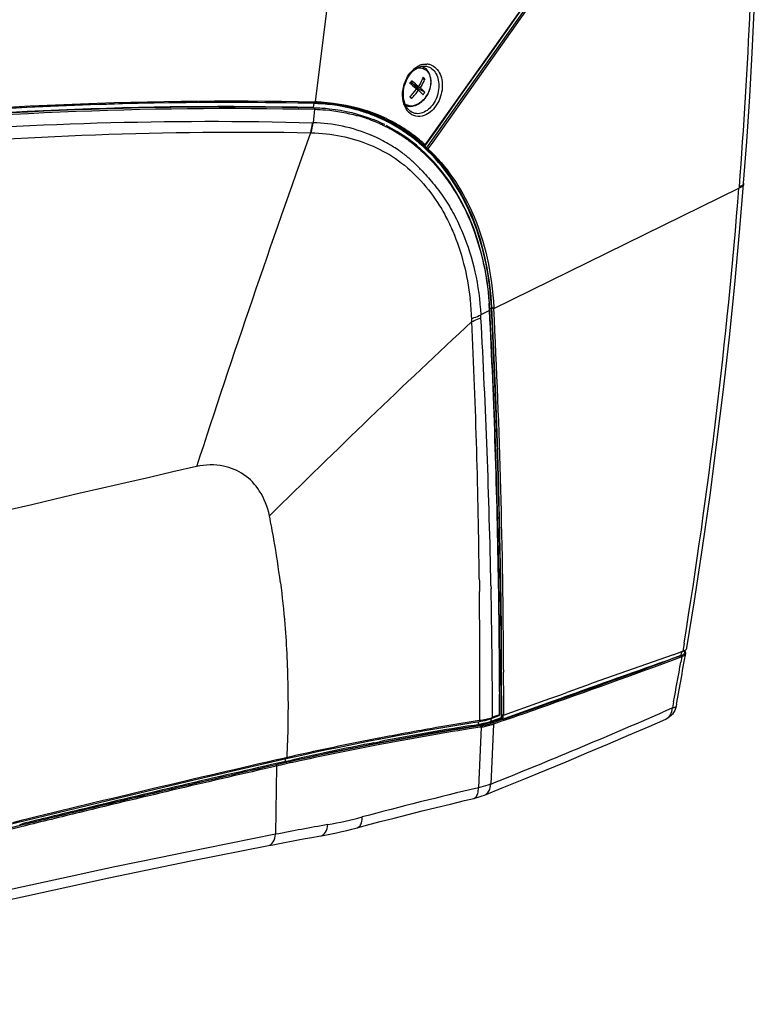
# Model space of a CAD drawing. Header units: millimetres. Extents: x 0 to 1660, y 0 to 1166.
# Tile 78 of 94: x 1511 to 1659, y 835 to 1033. Entities that reach past the tile are written whole.
import ezdxf

# ---------------------------------------------------------------- set-up
doc = ezdxf.new("R2010")
doc.units = ezdxf.units.MM
doc.header["$LTSCALE"] = 65.395
doc.layers.get('0').update_dxf_attribs({"linetype": 'CONTINUOUS'})
doc.layers.add('ASSI', color=7, linetype='CONTINUOUS')
doc.layers.add('SUPERFICI', color=7, linetype='CONTINUOUS')

msp = doc.modelspace()

# ---------------------------------------------------------------- linework, layer by layer
at = {"color": 9, "linetype": 'Continuous'}
for p, q in [((1570.62, 1016.7), (1578.28, 1078.71)), ((1592.73, 1008.14), (1618.46, 1044.46)), ((1570.49, 1016.71), (1570.62, 1016.7)), ((1592.23, 1007.99), (1592.34, 1007.93)), ((1592.34, 1007.93), (1592.5, 1007.84)), ((1592.54, 1008.19), (1592.63, 1008.12)), ((1606.44, 975.24), (1655.68, 999.41)), ((1655.7, 999.68), (1655.68, 999.41)), ((1606.07, 975.44), (1606.44, 975.24)), ((1644.66, 908.03), (1644.39, 906.37)), ((1644.13, 906.28), (1644.02, 905.6)), ((1643.99, 905.52), (1641.99, 904.78)), ((1644.19, 905.3), (1643.99, 904.2)), ((1644.02, 905.6), (1644.01, 905.49)), ((1644.19, 905.3), (1644.09, 905.26)), ((1642.53, 896.21), (1642.3, 895.01)), ((1642.3, 895.01), (1640.4, 894.17)), ((1606.36, 892.05), (1606.21, 892)), ((1608, 892.33), (1606.35, 891.76)), ((1606.45, 892.08), (1606.36, 892.05)), ((1607.91, 892.59), (1606.45, 892.08)), ((1608.64, 892.84), (1607.91, 892.59)), ((1608.22, 892.97), (1608, 893.09)), ((1608.74, 892.58), (1608, 892.33)), ((1603.77, 891.42), (1603.2, 891.33)), ((1603.86, 891.16), (1603.24, 891.07)), ((1603.86, 891.16), (1603.33, 878.98)), ((1606.35, 891.76), (1605.82, 879.72)), ((1564.81, 885.03), (1564.17, 884.88)), ((1564.32, 884.21), (1564.47, 884.25)), ((1564.86, 884.08), (1564.37, 883.97)), ((1567.38, 884.64), (1567.09, 884.58)), ((1567.44, 884.38), (1567.19, 884.32)), ((1562.79, 883.34), (1562.56, 869.63)), ((1564.92, 883.82), (1564.43, 883.71)), ((1511.48, 872.39), (1509.69, 871.95)), ((1511.16, 871.61), (1511.64, 871.73))]:
    msp.add_line(p, q, dxfattribs=at)
at = {"color": 7, "linetype": 'Continuous'}
for p, q in [((1592.93, 1007.45), (1618.77, 1043.92)), ((1619.03, 1043.75), (1594.16, 1008.65)), ((1609.22, 1031.31), (1612.38, 1035.77)), ((1658.36, 1026.54), (1658.77, 1035.01)), ((1606.15, 1026.99), (1609.22, 1031.31)), ((1600.3, 1018.73), (1606.15, 1026.99)), ((1657.85, 1017.8), (1658.36, 1026.54)), ((1589.36, 1021.89), (1589.65, 1022.3)), ((1589.65, 1022.3), (1589.97, 1022.67)), ((1589.97, 1022.67), (1590.31, 1023)), ((1590.31, 1023), (1590.67, 1023.28)), ((1590.67, 1023.28), (1591.05, 1023.51)), ((1591.05, 1023.51), (1591.43, 1023.69)), ((1591.43, 1023.69), (1591.59, 1023.75)), ((1591.59, 1023.75), (1591.74, 1023.8)), ((1591.74, 1023.8), (1592.15, 1023.88)), ((1592.15, 1023.88), (1592.54, 1023.9)), ((1592.54, 1023.9), (1592.92, 1023.86)), ((1592.92, 1023.86), (1593.23, 1023.78)), ((1593.23, 1023.78), (1593.23, 1023.78)), ((1588.5, 1019.98), (1588.66, 1020.49)), ((1588.66, 1020.49), (1588.86, 1020.98)), ((1588.86, 1020.98), (1589.09, 1021.45)), ((1589.09, 1021.45), (1589.36, 1021.89)), ((1589.73, 1020.71), (1590.05, 1020.43)), ((1590.05, 1020.43), (1591.28, 1019.82)), ((1592.1, 1021.37), (1592.56, 1021.37)), ((1588.26, 1018.42), (1588.3, 1018.94)), ((1588.27, 1017.91), (1588.26, 1018.42)), ((1588.3, 1018.94), (1588.38, 1019.46)), ((1588.38, 1019.46), (1588.5, 1019.98)), ((1590.38, 1020.14), (1590.45, 1020.24)), ((1590.38, 1020.14), (1591.61, 1019.54)), ((1590.38, 1020.14), (1591.22, 1019.42)), ((1590.88, 1019.24), (1591.28, 1019.04)), ((1597.51, 1014.79), (1600.3, 1018.73)), ((1517.04, 1015.93), (1535.13, 1016.54)), ((1535.13, 1016.54), (1553.17, 1016.74)), ((1553.17, 1016.74), (1570.48, 1016.54)), ((1570.48, 1016.54), (1572.5, 1016.44)), ((1572.5, 1016.44), (1575.2, 1016.12)), ((1588.31, 1017.4), (1588.27, 1017.91)), ((1588.4, 1016.92), (1588.31, 1017.4)), ((1588.53, 1016.47), (1588.4, 1016.92)), ((1588.69, 1016.05), (1588.53, 1016.47)), ((1589.89, 1017.43), (1589.64, 1017.8)), ((1657.26, 1008.79), (1657.85, 1017.8)), ((1498.89, 1014.91), (1517.04, 1015.93)), ((1575.2, 1016.12), (1577.84, 1015.61)), ((1577.84, 1015.61), (1580.4, 1014.89)), ((1580.4, 1014.89), (1582.88, 1013.98)), ((1588.9, 1015.67), (1588.69, 1016.05)), ((1589.13, 1015.33), (1588.9, 1015.67)), ((1589.4, 1015.04), (1589.13, 1015.33)), ((1589.68, 1014.8), (1589.4, 1015.04)), ((1589.74, 1014.76), (1589.68, 1014.8)), ((1589.74, 1014.76), (1589.74, 1014.76)), ((1594.82, 1010.99), (1597.51, 1014.79)), ((1582.88, 1013.98), (1585.27, 1012.88)), ((1585.26, 1012.89), (1585.33, 1012.85)), ((1585.27, 1012.88), (1586.22, 1012.37)), ((1585.57, 1012.72), (1585.63, 1012.69)), ((1586.12, 1012.43), (1586.22, 1012.37)), ((1592.75, 1008.07), (1594.82, 1010.99)), ((1594.16, 1008.65), (1593.2, 1007.3)), ((1656.63, 1000.37), (1657.26, 1008.79)), ((1592.21, 1008.08), (1592.05, 1008.16)), ((1592.37, 1008), (1592.21, 1008.08)), ((1592.41, 1007.98), (1592.47, 1007.95)), ((1592.47, 1007.95), (1592.53, 1007.95)), ((1592.53, 1007.95), (1592.59, 1007.96)), ((1592.59, 1007.96), (1592.65, 1007.98)), ((1592.65, 1007.98), (1592.7, 1008.01)), ((1592.7, 1008.01), (1592.74, 1008.06)), ((1592.74, 1008.06), (1592.75, 1008.07)), ((1592.86, 1007.51), (1592.93, 1007.45)), ((1592.93, 1007.45), (1592.97, 1007.42)), ((1592.97, 1007.42), (1593.2, 1007.3)), ((1655.82, 990.56), (1656.61, 1000.1)), ((1656.61, 1000.1), (1656.63, 1000.37)), ((1654.84, 980.03), (1655.82, 990.56)), ((1653.76, 969.49), (1654.84, 980.03)), ((1652.57, 958.93), (1653.76, 969.49)), ((1651.27, 948.35), (1652.57, 958.93)), ((1649.87, 937.76), (1651.27, 948.35)), ((1648.37, 927.15), (1649.87, 937.76)), ((1646.76, 916.54), (1648.37, 927.15)), ((1645.24, 907.06), (1646.76, 916.54)), ((1642.45, 905.69), (1644.21, 906.31)), ((1644.21, 906.31), (1644.39, 906.37)), ((1644.7, 904.34), (1644.98, 905.94)), ((1644.89, 906.39), (1644.84, 906.47)), ((1644.96, 906.23), (1644.89, 906.39)), ((1644.99, 906.07), (1644.96, 906.23)), ((1644.98, 905.95), (1644.99, 906.07)), ((1644.44, 902.91), (1644.7, 904.34)), ((1608.39, 902.67), (1608.39, 902.21)), ((1644.18, 901.48), (1644.44, 902.91)), ((1643.66, 898.61), (1643.92, 900.05)), ((1643.92, 900.05), (1644.18, 901.48)), ((1619.67, 897.6), (1621.07, 898.1)), ((1643.39, 897.18), (1643.66, 898.61)), ((1611.72, 894.73), (1616.75, 896.55)), ((1616.67, 895.76), (1611.96, 894.06)), ((1617.94, 896.22), (1616.67, 895.76)), ((1616.75, 896.55), (1617.7, 896.89)), ((1617.7, 896.89), (1619.67, 897.6)), ((1619.91, 896.93), (1617.94, 896.22)), ((1620.72, 897.22), (1619.91, 896.93)), ((1621.31, 897.43), (1620.72, 897.22)), ((1643.12, 895.75), (1643.05, 895.33)), ((1643.12, 895.75), (1643.39, 897.18)), ((1608.4, 893.53), (1611.72, 894.73)), ((1611.96, 894.06), (1608.65, 892.86)), ((1607.92, 892.99), (1608.31, 892.78)), ((1608.22, 893.63), (1608.22, 892.97)), ((1608.4, 893.53), (1608.22, 893.63)), ((1608.65, 892.86), (1608.41, 892.78)), ((1637.64, 891.31), (1641.01, 892.78)), ((1633.5, 889.52), (1637.64, 891.31)), ((1629.34, 887.74), (1633.5, 889.52)), ((1620.94, 884.2), (1625.15, 885.97)), ((1625.15, 885.97), (1629.34, 887.74)), ((1616.69, 882.44), (1620.94, 884.2)), ((1612.43, 880.69), (1616.69, 882.44)), ((1608.13, 878.95), (1612.43, 880.69)), ((1604.53, 877.5), (1608.13, 878.95)), ((1597.71, 875.71), (1600.57, 876.4)), ((1600.57, 876.4), (1602.42, 876.84)), ((1602.42, 876.84), (1602.83, 876.94)), ((1602.83, 876.94), (1603.26, 877.06)), ((1603.26, 877.06), (1603.68, 877.19)), ((1603.68, 877.19), (1604.1, 877.33)), ((1604.1, 877.33), (1604.54, 877.5)), ((1589.21, 873.6), (1592.03, 874.31)), ((1592.03, 874.31), (1594.86, 875.01)), ((1594.86, 875.01), (1597.71, 875.71)), ((1580.84, 871.44), (1583.62, 872.17)), ((1583.62, 872.17), (1586.41, 872.89)), ((1586.41, 872.89), (1589.21, 873.6)), ((1574.85, 869.95), (1575.87, 870.18)), ((1575.87, 870.18), (1576.89, 870.42)), ((1576.89, 870.42), (1577.91, 870.67)), ((1577.91, 870.67), (1578.98, 870.95)), ((1578.98, 870.95), (1580.84, 871.44)), ((1564.38, 867.99), (1565.75, 868.25)), ((1565.75, 868.25), (1567.12, 868.5)), ((1567.12, 868.5), (1568.49, 868.76)), ((1568.49, 868.76), (1569.87, 869.01)), ((1569.87, 869.01), (1571.26, 869.26)), ((1571.26, 869.26), (1571.8, 869.35)), ((1571.8, 869.35), (1572.81, 869.54)), ((1572.81, 869.54), (1573.83, 869.74)), ((1573.83, 869.74), (1574.85, 869.95)), ((1545.58, 864.28), (1561.16, 867.37)), ((1561.16, 867.37), (1561.66, 867.47)), ((1561.66, 867.47), (1563.02, 867.73)), ((1563.02, 867.73), (1564.38, 867.99)), ((1529.09, 860.86), (1545.58, 864.28)), ((1512.6, 857.3), (1529.09, 860.86)), ((1496.12, 853.6), (1512.6, 857.3))]:
    msp.add_line(p, q, dxfattribs=at)
at = {"color": 9, "linetype": 'Continuous'}
for centre, radius, start, end in [((1592.8, 1021.47), 2.83, 70.427, 86.7644), ((1593.02, 1020.44), 3.9, 113.2475, 114.7661), ((1592.95, 1020.63), 3.7, 108.6629, 113.2747), ((1592.87, 1020.87), 3.44, 102.9382, 108.7051), ((1591.24, 1021.68), 2.25, 65.513, 73.0007), ((1592.84, 1020.99), 3.32, 101.6955, 102.9109), ((1590.3, 1022), 2.66, 36.9864, 45.2733), ((1591.25, 1021.7), 2.23, 63.6955, 65.4993), ((1569.74, 979.2), 37.51, 86.9107, 88.6624), ((1570.5, 983.67), 32.95, 68.7381, 71.3944), ((1570.56, 983.82), 32.8, 67.4649, 68.735), ((1592.98, 1017.76), 4.85, 200.4056, 201.2502), ((1589.77, 1018.86), 2.92, 283.3295, 284.1459), ((1589.75, 1018.94), 2.99, 284.1545, 286.9845), ((1570.57, 983.85), 32.77, 66.2342, 67.4648), ((1570.54, 983.78), 32.84, 65.0449, 66.2337), ((1570.47, 983.63), 33.01, 63.8993, 65.0448), ((1570.39, 983.48), 33.18, 62.7954, 63.8993), ((1570.37, 983.42), 33.24, 61.7289, 62.7961), ((1570.39, 983.47), 33.19, 60.6935, 61.7288), ((1570.41, 983.5), 33.15, 58.714, 60.6932), ((1570.33, 983.38), 33.29, 55.6044, 58.7111), ((1570, 982.9), 33.88, 52.767, 55.6008), ((1569.62, 982.39), 34.52, 51.3518, 52.7713), ((1569.52, 982.27), 34.67, 48.7963, 51.3523), ((1569.53, 982.28), 34.65, 48.3899, 48.7964), ((1592.49, 1008.13), 0.178, 228.944, 241.1732), ((550.29, 1086.33), 1108.8, 350.74627, 355.50395), ((1025.71, 2573.92), 1779.28, 289.12476, 290.26517), ((1036.5, 2544.25), 1747.98, 289.34278, 290.34018), ((748.04, 1064.18), 910.13, 349.36426, 349.87594), ((1643.19, 908.1), 2.98, 289.6954, 291.5775), ((1147.7, 2024.43), 1232.98, 291.81168, 293.5537), ((981.63, 2698.99), 1912.16, 289.14463, 289.35825), ((1601.74, 905.61), 14.33, 281.7295, 285.075), ((1700.05, 271.35), 627.5, 99.04001, 100.70471), ((1700.03, 271.61), 626.97, 99.04233, 100.70768), ((1703.89, 247.64), 651.52, 98.8901, 99.04557), ((1703.87, 247.91), 650.98, 98.89229, 99.04789), ((1600.98, 909.41), 18.2, 278.8292, 280.2665), ((1601.01, 909.48), 18.54, 278.8626, 280.2965), ((1601.25, 907.93), 16.7, 280.2644, 281.7771), ((1601.28, 907.98), 17.01, 280.2943, 281.8115), ((1602.81, 901.99), 10.82, 287.0471, 289.1009), ((1690.87, 320.54), 577.46, 100.7168, 102.34874), ((1690.86, 320.78), 576.95, 100.71977, 102.35247), ((2268.04, -2201.3), 3165.43, 102.84775, 103.82794), ((2267.15, -2199.85), 3163.13, 102.83803, 103.60434), ((1682.63, 358.75), 538.38, 102.6894, 102.8734), ((1684.26, 351.51), 545.8, 102.3969, 102.6362), ((1684.26, 351.66), 545.38, 102.3954, 102.6399), ((2275.3, -2234.4), 3198.38, 102.87379, 103.60053), ((2275.35, -2234.43), 3198.16, 102.87371, 103.60133), ((1682.64, 358.9), 537.96, 102.6932, 102.8718), ((1815.97, -16.07), 919.96, 103.36419, 104.86264), ((2268.58, -2205.75), 3169.21, 103.6043, 103.81828), ((2276.87, -2240.95), 3205.13, 103.60035, 103.81191), ((2276.93, -2241), 3204.91, 103.60116, 103.81274), ((1558.28, 954.67), 84.4, 280.0831, 284.9103), ((2279.45, -2251.14), 3215.36, 103.81326, 104.93978), ((2279.18, -2250.25), 3214.71, 103.81233, 104.83323), ((1682.65, 250.56), 630.61, 100.00834, 100.97837), ((1961.19, -1174.61), 2082.74, 101.03427, 105.17719)]:
    msp.add_arc(centre, radius, start, end, dxfattribs=at)
at = {"color": 7, "linetype": 'Continuous'}
for centre, radius, start, end in [((1586.81, 1015.08), 8.52, 47.6014, 50.5715), ((1581.37, 1026.18), 11.77, 314.0382, 323.8639), ((1581.71, 1025.89), 11.77, 314.0373, 324.4153), ((1581.48, 1026.1), 11.64, 323.8716, 324.4271), ((1569.56, 978.8), 37.76, 88.405, 88.6647), ((1569.58, 979.22), 37.34, 86.9155, 88.4073), ((1606.32, 1036.73), 25.35, 228.5875, 229.5854), ((1570.26, 983.42), 33.07, 70.0669, 72.1707), ((1570.37, 983.74), 32.73, 68.7531, 70.0636), ((1589.5, 1019.24), 3.43, 286.9842, 289.5228), ((1589.47, 1019.32), 3.52, 289.5155, 290.3733), ((1570.39, 983.78), 32.69, 67.483, 68.753), ((1570.4, 983.8), 32.66, 66.2525, 67.4829), ((1570.37, 983.73), 32.74, 65.0635, 66.2519), ((1570.29, 983.57), 32.92, 63.9189, 65.0635), ((1570.21, 983.41), 33.1, 62.9682, 63.919), ((1570.18, 983.35), 33.16, 61.7514, 62.8173), ((1570.21, 983.4), 33.1, 61.2727, 61.7512), ((1570.23, 983.44), 33.06, 60.7161, 61.074), ((1570.25, 983.48), 33.02, 59.7108, 60.7163), ((1570.17, 983.33), 33.19, 55.1469, 59.7042), ((1569.81, 982.82), 33.81, 52.7906, 55.147), ((1569.42, 982.3), 34.45, 50.7033, 52.7933), ((1569.37, 982.25), 34.53, 48.2314, 50.7048), ((1569.02, 982.14), 34.81, 46.7871, 47.5871), ((1541.7, 971.99), 64.83, 2.8686, 3.0397), ((38.95, 896.8), 1569.45, 0.21416, 2.86465), ((2911.13, -2700.96), 3823.29, 109.37985, 109.71982), ((1644.08, 907.83), 1.47, 302.1145, 304.8388), ((1644.81, 907.13), 0.432, 345.7282, 350.6302), ((2929.86, -2749.94), 3874.99, 109.38018, 109.73622), ((1643.08, 908.11), 2.78, 289.3321, 292.4368), ((-26.37, 896.2), 1634.78, 359.90658, 0.21073)]:
    msp.add_arc(centre, radius, start, end, dxfattribs=at)
at = {"color": 9, "linetype": 'Continuous'}
for points, knots in [([(1658.74, 1071.41), (1658.75, 1068.45), (1658.66, 1062.51), (1658.43, 1050.61), (1657.72, 1029.65), (1656.63, 1011.68), (1655.7, 999.68)], [0, 0, 0, 0, 0.123805, 0.247978, 0.497342, 1, 1, 1, 1]), ([(1589.1, 1021.79), (1589.18, 1021.93), (1589.53, 1022.48), (1589.96, 1022.97), (1590.33, 1023.29)], [0, 0, 0, 0, 0.258647, 1, 1, 1, 1]), ([(1590.33, 1023.29), (1590.41, 1023.36), (1590.74, 1023.63), (1591.11, 1023.85), (1591.39, 1023.98)], [0, 0, 0, 0, 0.258602, 1, 1, 1, 1]), ([(1591.12, 1023.55), (1591.31, 1023.57), (1591.68, 1023.57), (1592.22, 1023.44), (1592.71, 1023.18), (1593.12, 1022.8), (1593.44, 1022.31), (1593.66, 1021.74), (1593.77, 1021.1), (1593.78, 1020.17), (1593.51, 1018.98), (1592.82, 1017.68), (1591.85, 1016.65), (1591.04, 1016.2), (1590.62, 1016.07)], [0, 0, 0, 0, 0.05471, 0.10736, 0.159427, 0.212514, 0.268002, 0.326801, 0.389263, 0.45522, 0.594599, 0.737604, 0.875089, 1, 1, 1, 1]), ([(1593.23, 1023.78), (1593.6, 1023.65), (1594.32, 1023.19), (1595.04, 1022.09), (1595.41, 1020.7), (1595.38, 1018.66), (1594.52, 1016.26), (1592.97, 1014.84), (1592.12, 1014.52)], [0, 0, 0, 0, 0.104009, 0.217495, 0.343469, 0.479656, 0.756791, 1, 1, 1, 1]), ([(1593.75, 1024.14), (1594.16, 1024), (1594.94, 1023.49), (1595.72, 1022.27), (1596.11, 1020.75), (1596.07, 1018.5), (1595.08, 1015.87), (1593.37, 1014.32), (1592.42, 1013.98)], [0, 0, 0, 0, 0.103943, 0.217182, 0.342829, 0.478756, 0.75596, 1, 1, 1, 1]), ([(1588.44, 1016.07), (1588.35, 1016.31), (1588.05, 1017.36), (1588.05, 1018.48), (1588.19, 1019.3)], [0, 0, 0, 0, 0.236744, 1, 1, 1, 1]), ([(1352.59, 992.91), (1388.96, 1001.28), (1461.24, 1013.99), (1534.62, 1017.54), (1570.49, 1016.71)], [0, 0, 0, 0, 0.509869, 1, 1, 1, 1]), ([(1570.62, 1016.7), (1570.62, 1016.68), (1570.6, 1016.61), (1570.54, 1016.54), (1570.48, 1016.54)], [0, 0, 0, 0, 0.306379, 1, 1, 1, 1]), ([(1571.76, 1016.66), (1572.56, 1016.62), (1575.69, 1016.35), (1578.79, 1015.66), (1581.02, 1014.91)], [0, 0, 0, 0, 0.253728, 1, 1, 1, 1]), ([(1589.3, 1014.66), (1589.22, 1014.75), (1588.87, 1015.15), (1588.61, 1015.62), (1588.46, 1016)], [0, 0, 0, 0, 0.23914, 1, 1, 1, 1]), ([(1588.58, 1016.33), (1588.71, 1016.24), (1588.99, 1016.09), (1589.45, 1015.96), (1589.94, 1015.93), (1590.28, 1015.98), (1590.44, 1016.02)], [0, 0, 0, 0, 0.242089, 0.486068, 0.737267, 1, 1, 1, 1]), ([(1592.42, 1013.98), (1591.89, 1013.79), (1590.71, 1013.66), (1589.69, 1014.26), (1589.3, 1014.66)], [0, 0, 0, 0, 0.504884, 1, 1, 1, 1]), ([(1592.12, 1014.52), (1591.72, 1014.38), (1590.88, 1014.25), (1590.08, 1014.54), (1589.74, 1014.76)], [0, 0, 0, 0, 0.509782, 1, 1, 1, 1]), ([(1592.73, 1008.14), (1592.74, 1008.13), (1592.75, 1008.11), (1592.77, 1008.07), (1592.76, 1008.07)], [0, 0, 0, 0, 0.650221, 1, 1, 1, 1]), ([(1656.44, 999.78), (1656.39, 999.74), (1656.16, 999.57), (1655.89, 999.47), (1655.68, 999.41)], [0, 0, 0, 0, 0.204863, 1, 1, 1, 1]), ([(1656.63, 1000.37), (1656.63, 1000.32), (1656.53, 1000.03), (1656.23, 999.88), (1656.01, 999.79)], [0, 0, 0, 0, 0.193631, 1, 1, 1, 1]), ([(1656.61, 1000.1), (1656.6, 1000.02), (1656.55, 999.9), (1656.46, 999.81), (1656.44, 999.78)], [0, 0, 0, 0, 0.716969, 1, 1, 1, 1]), ([(1644.92, 905.78), (1644.86, 905.69), (1644.76, 905.6), (1644.65, 905.52), (1644.62, 905.5)], [0, 0, 0, 0, 0.71722, 1, 1, 1, 1]), ([(1644.79, 906.13), (1644.79, 906.12), (1644.78, 906.09), (1644.77, 906.06), (1644.76, 906.05)], [0, 0, 0, 0, 0.493546, 1, 1, 1, 1]), ([(1644.19, 905.3), (1644.19, 905.35), (1644.2, 905.43), (1644.11, 905.5), (1644.08, 905.48)], [0, 0, 0, 0, 0.582612, 1, 1, 1, 1]), ([(1641.01, 892.78), (1641.39, 892.94), (1642.09, 893.62), (1642.27, 894.53), (1642.3, 895.01)], [0, 0, 0, 0, 0.464108, 1, 1, 1, 1]), ([(1643.05, 895.33), (1643.03, 895.24), (1642.75, 895.06), (1642.48, 895.04), (1642.3, 895.01)], [0, 0, 0, 0, 0.350679, 1, 1, 1, 1]), ([(1605.98, 891.64), (1605.89, 891.61), (1605.48, 891.49), (1605.08, 891.39), (1604.76, 891.33)], [0, 0, 0, 0, 0.239301, 1, 1, 1, 1]), ([(1602.42, 876.84), (1602.56, 876.88), (1602.95, 877.12), (1603.27, 877.92), (1603.33, 878.59), (1603.33, 878.98)], [0, 0, 0, 0, 0.17786, 0.526193, 1, 1, 1, 1]), ([(1605.82, 879.72), (1605.63, 879.65), (1604.82, 879.35), (1603.98, 879.12), (1603.33, 878.98)], [0, 0, 0, 0, 0.230069, 1, 1, 1, 1]), ([(1604.54, 877.5), (1604.91, 877.65), (1605.61, 878.33), (1605.8, 879.24), (1605.82, 879.72)], [0, 0, 0, 0, 0.456894, 1, 1, 1, 1]), ([(1578.97, 870.95), (1579.13, 870.99), (1579.54, 871.24), (1579.92, 872.04), (1580, 872.72), (1580, 873.11)], [0, 0, 0, 0, 0.190295, 0.541365, 1, 1, 1, 1]), ([(1571.69, 869.33), (1572.07, 869.4), (1572.83, 870.11), (1573.01, 871.04), (1573.06, 871.57)], [0, 0, 0, 0, 0.419025, 1, 1, 1, 1]), ([(1561.16, 867.37), (1561.55, 867.45), (1562.32, 868.16), (1562.52, 869.1), (1562.56, 869.63)], [0, 0, 0, 0, 0.425485, 1, 1, 1, 1])]:
    msp.add_open_spline(points, degree=3, knots=knots, dxfattribs=at)
for points in [[(1592.17, 1024.24), (1592.43, 1024.3), (1592.7, 1024.32), (1592.96, 1024.3)], [(1588.19, 1019.3), (1588.34, 1020.17), (1588.65, 1021.03), (1589.1, 1021.79)], [(1592.63, 1008.12), (1592.58, 1008.04), (1592.46, 1007.96), (1592.37, 1008)], [(1592.63, 1008.12), (1592.65, 1008.1), (1592.71, 1008.12), (1592.73, 1008.14)], [(1656.01, 999.79), (1655.91, 999.75), (1655.8, 999.71), (1655.7, 999.68)], [(1644.8, 906.26), (1644.81, 906.22), (1644.8, 906.17), (1644.79, 906.13)], [(1644.98, 905.94), (1644.97, 905.88), (1644.95, 905.83), (1644.92, 905.78)], [(1644.62, 905.5), (1644.51, 905.43), (1644.4, 905.38), (1644.28, 905.33)], [(1606.21, 892), (1605.97, 891.92), (1605.72, 891.84), (1605.47, 891.78)], [(1606.35, 891.76), (1606.36, 891.83), (1606.3, 891.98), (1606.24, 891.94)], [(1603.86, 891.16), (1603.87, 891.23), (1603.85, 891.4), (1603.79, 891.36)], [(1562.79, 883.34), (1562.8, 883.41), (1562.76, 883.57), (1562.71, 883.53)]]:
    msp.add_open_spline(points, degree=3, dxfattribs=at)
at = {"color": 7, "linetype": 'Continuous'}
for points, knots in [([(1590.7, 1016.02), (1591.06, 1016.16), (1591.77, 1016.56), (1592.65, 1017.44), (1593.33, 1018.53), (1593.74, 1019.74), (1593.86, 1020.97), (1593.65, 1022.12), (1593.2, 1022.94), (1592.69, 1023.44), (1592.39, 1023.62), (1592.24, 1023.7)], [0, 0, 0, 0, 0.123078, 0.254102, 0.389737, 0.524987, 0.654991, 0.776778, 0.890512, 0.945564, 1, 1, 1, 1]), ([(1589.56, 1020.45), (1589.68, 1020.36), (1590.15, 1019.99), (1590.61, 1019.62), (1590.95, 1019.33)], [0, 0, 0, 0, 0.265537, 1, 1, 1, 1]), ([(1591.28, 1019.82), (1591.17, 1019.91), (1590.72, 1020.3), (1590.25, 1020.67), (1589.89, 1020.95)], [0, 0, 0, 0, 0.233401, 1, 1, 1, 1]), ([(1592.22, 1021.66), (1592.16, 1021.5), (1591.89, 1020.87), (1591.56, 1020.26), (1591.28, 1019.82)], [0, 0, 0, 0, 0.245285, 1, 1, 1, 1]), ([(1592.56, 1021.37), (1592.49, 1021.21), (1592.23, 1020.58), (1591.89, 1019.97), (1591.61, 1019.54)], [0, 0, 0, 0, 0.245284, 1, 1, 1, 1]), ([(1592.22, 1018.14), (1592.09, 1018.29), (1591.78, 1018.59), (1591.46, 1018.89), (1591.28, 1019.04)], [0, 0, 0, 0, 0.457786, 1, 1, 1, 1]), ([(1592.56, 1018.64), (1592.42, 1018.78), (1592.11, 1019.09), (1591.79, 1019.38), (1591.61, 1019.54)], [0, 0, 0, 0, 0.457786, 1, 1, 1, 1]), ([(1571.58, 1016.51), (1572.34, 1016.47), (1575.32, 1016.21), (1578.26, 1015.58), (1580.39, 1014.9)], [0, 0, 0, 0, 0.253592, 1, 1, 1, 1]), ([(1588.73, 1015.97), (1589.01, 1015.87), (1589.61, 1015.77), (1590.21, 1015.87), (1590.5, 1015.96)], [0, 0, 0, 0, 0.489942, 1, 1, 1, 1]), ([(1593.2, 1007.3), (1596.9, 1003.81), (1603.65, 993.82), (1606.08, 982.05), (1606.43, 975.43)], [0, 0, 0, 0, 0.433954, 1, 1, 1, 1]), ([(1644.57, 905.79), (1644.54, 905.77), (1644.41, 905.67), (1644.26, 905.59), (1644.14, 905.55)], [0, 0, 0, 0, 0.220464, 1, 1, 1, 1]), ([(1644.78, 906.12), (1644.76, 906.03), (1644.69, 905.91), (1644.6, 905.82), (1644.57, 905.79)], [0, 0, 0, 0, 0.714997, 1, 1, 1, 1]), ([(1645.01, 906.7), (1645.04, 906.73), (1645.13, 906.82), (1645.21, 906.93), (1645.23, 907.02)], [0, 0, 0, 0, 0.282151, 1, 1, 1, 1])]:
    msp.add_open_spline(points, degree=3, knots=knots, dxfattribs=at)
for points in [[(1592.45, 1007.96), (1592.45, 1007.92), (1592.47, 1007.87), (1592.5, 1007.84)], [(1644.39, 906.37), (1644.49, 906.41), (1644.59, 906.45), (1644.68, 906.49)], [(1644.68, 906.49), (1644.74, 906.52), (1644.8, 906.56), (1644.86, 906.59)], [(1644.92, 906.63), (1644.95, 906.65), (1644.98, 906.68), (1645.01, 906.7)], [(1642.31, 893.76), (1641.97, 893.34), (1641.5, 892.99), (1641, 892.77)], [(1643.04, 895.33), (1642.94, 894.76), (1642.68, 894.21), (1642.31, 893.76)], [(1608.22, 892.97), (1608.22, 892.9), (1608.25, 892.81), (1608.31, 892.78)], [(1608.31, 892.78), (1608.34, 892.76), (1608.38, 892.76), (1608.41, 892.78)]]:
    msp.add_open_spline(points, degree=3, dxfattribs=at)
at = {"layer": 'ASSI', "color": 7, "linetype": 'Continuous'}
for p, q in [((1591.95, 1023.84), (1592.24, 1023.7)), ((1591.05, 1019.16), (1591.22, 1019.42)), ((1591.22, 1019.42), (1592.56, 1018.64))]:
    msp.add_line(p, q, dxfattribs=at)
for centre, radius, start, end in [((1573.12, 1031.94), 20.05, 325.053, 326.7534), ((1585.09, 1023.33), 8.82, 323.9698, 327.8366)]:
    msp.add_arc(centre, radius, start, end, dxfattribs=at)
at = {"layer": 'SUPERFICI', "color": 9, "linetype": 'Continuous'}
for p, q in [((1570.24, 1016.38), (1570.15, 1015.63)), ((1570.43, 1015.22), (1570.1, 1012.53)), ((1570.15, 1015.63), (1570.3, 1015.55)), ((1570.02, 1012.53), (1570.1, 1012.53)), ((1584, 1013.22), (1583.9, 1013.26)), ((1569.62, 1010.52), (1569.7, 1010.51)), ((1584.31, 1011.94), (1584.42, 1011.89)), ((1605.57, 974.9), (1605.57, 974.81)), ((1605.96, 975.31), (1605.64, 975.15)), ((1605.96, 975.31), (1605.96, 975.4)), ((1605.98, 974.92), (1605.96, 975.31)), ((1605.57, 974.81), (1603.81, 973.94)), ((1603.51, 920.92), (1603.52, 920.36)), ((1603.52, 920.36), (1603.53, 919.01)), ((1605.86, 919.59), (1605.87, 918.98)), ((1603.53, 919.01), (1603.54, 918.4)), ((1607.57, 898.26), (1607.57, 897.76)), ((1607.94, 897.41), (1607.94, 898.26)), ((1607.94, 893.63), (1607.94, 897.41)), ((1603.28, 892.25), (1603.28, 891.69)), ((1603.6, 892.48), (1603.49, 892.46)), ((1605.79, 892.15), (1605.8, 892.15)), ((1605.86, 892.84), (1605.86, 892.34)), ((1605.86, 892.33), (1605.92, 892.36)), ((1605.92, 892.36), (1607.26, 892.84)), ((1607.57, 893.62), (1606.18, 893.12)), ((1607.26, 892.84), (1607.76, 893.02)), ((1607.57, 893.7), (1607.57, 893.62)), ((1607.65, 893.7), (1607.65, 893.7)), ((1607.76, 893.02), (1607.83, 893.05)), ((1607.83, 893.05), (1607.93, 893.09)), ((1607.94, 893.09), (1607.94, 893.63)), ((1608.01, 893.16), (1608.01, 893.16)), ((1601.4, 891.4), (1601.53, 891.42)), ((1601.53, 891.41), (1601.83, 891.46)), ((1601.83, 891.46), (1602.12, 891.51)), ((1602.12, 891.51), (1602.41, 891.56)), ((1602.41, 891.56), (1603.28, 891.7)), ((1582.33, 888.01), (1583.44, 888.22)), ((1583.45, 888.94), (1583.31, 888.92)), ((1564.49, 884.79), (1564.47, 884.25)), ((1564.47, 884.24), (1564.8, 884.32)), ((1564.8, 884.32), (1565.13, 884.39)), ((1565.13, 884.39), (1565.47, 884.47)), ((1565.47, 884.47), (1565.8, 884.55)), ((1565.8, 884.55), (1566.47, 884.7)), ((1566.47, 884.7), (1567.33, 884.89)), ((1567.17, 885.56), (1566.84, 885.49)), ((1567.33, 884.89), (1567.47, 884.93))]:
    msp.add_line(p, q, dxfattribs=at)
at = {"layer": 'SUPERFICI', "color": 7, "linetype": 'Continuous'}
for p, q in [((1586.1, 1012.43), (1585.25, 1012.89)), ((1588.13, 1011.19), (1586.1, 1012.43)), ((1584.5, 1012.14), (1584.43, 1012.17)), ((1586.96, 1010.79), (1584.77, 1012)), ((1588.97, 1009.47), (1586.96, 1010.79)), ((1590.08, 1009.8), (1588.13, 1011.19)), ((1590.89, 1007.99), (1588.97, 1009.47)), ((1591.93, 1008.28), (1590.08, 1009.8)), ((1592.72, 1006.37), (1590.89, 1007.99)), ((1592.47, 1007.77), (1591.93, 1008.28)), ((1593.69, 1006.61), (1592.64, 1007.6)), ((1595.35, 1004.81), (1593.69, 1006.61)), ((1594.44, 1004.6), (1592.72, 1006.37)), ((1596.06, 1002.69), (1594.44, 1004.6)), ((1596.9, 1002.88), (1595.35, 1004.81)), ((1597.57, 1000.65), (1596.06, 1002.69)), ((1598.34, 1000.82), (1596.9, 1002.88)), ((1598.96, 998.48), (1597.57, 1000.65)), ((1599.67, 998.65), (1598.34, 1000.82)), ((1600.89, 996.36), (1599.67, 998.65)), ((1600.23, 996.19), (1598.96, 998.48)), ((1601.38, 993.78), (1600.23, 996.19)), ((1601.99, 993.96), (1600.89, 996.36)), ((1602.41, 991.27), (1601.38, 993.78)), ((1602.96, 991.46), (1601.99, 993.96)), ((1603.3, 988.64), (1602.41, 991.27)), ((1603.81, 988.87), (1602.96, 991.46)), ((1604.52, 986.18), (1603.81, 988.87)), ((1604.05, 985.93), (1603.3, 988.64)), ((1604.67, 983.12), (1604.05, 985.93)), ((1605.11, 983.41), (1604.52, 986.18)), ((1605.15, 980.23), (1604.67, 983.12)), ((1605.57, 980.57), (1605.11, 983.41)), ((1605.49, 977.27), (1605.15, 980.23)), ((1605.89, 977.66), (1605.57, 980.57)), ((1605.66, 974.9), (1605.49, 977.27)), ((1606.04, 975.4), (1605.89, 977.66)), ((1606.06, 966.52), (1605.66, 974.9)), ((1606.45, 966.85), (1606.04, 975.4)), ((1606.44, 957.4), (1606.06, 966.52)), ((1606.83, 957.61), (1606.45, 966.85)), ((1606.77, 948.26), (1606.44, 957.4)), ((1607.16, 948.36), (1606.83, 957.61)), ((1607.05, 939.1), (1606.77, 948.26)), ((1607.44, 939.08), (1607.16, 948.36)), ((1607.27, 929.92), (1607.05, 939.1)), ((1607.66, 929.79), (1607.44, 939.08)), ((1607.45, 920.72), (1607.27, 929.92)), ((1607.83, 920.48), (1607.66, 929.79)), ((1607.56, 911.51), (1607.45, 920.72)), ((1607.94, 911.14), (1607.83, 920.48)), ((1607.63, 902.28), (1607.56, 911.51)), ((1608, 901.8), (1607.94, 911.14)), ((1644.78, 906.12), (1644.86, 906.59)), ((1607.65, 893.7), (1607.63, 902.28)), ((1608.01, 893.16), (1608, 901.8)), ((1599.37, 891.62), (1601.79, 892.01)), ((1601.79, 892.01), (1603.52, 892.29)), ((1603.52, 892.29), (1603.79, 892.33)), ((1603.79, 892.33), (1604.24, 892.42)), ((1604.24, 892.42), (1604.67, 892.51)), ((1604.3, 891.71), (1604.72, 891.82)), ((1604.67, 892.51), (1605.09, 892.61)), ((1604.72, 891.82), (1605.12, 891.93)), ((1605.09, 892.61), (1605.48, 892.72)), ((1605.12, 891.93), (1605.5, 892.05)), ((1605.48, 892.72), (1605.86, 892.84)), ((1605.5, 892.05), (1605.74, 892.13)), ((1605.74, 892.13), (1607.28, 892.69)), ((1605.86, 892.84), (1606.06, 892.91)), ((1607.45, 893.42), (1606.06, 892.91)), ((1607.28, 892.69), (1607.81, 892.88)), ((1587.44, 889.52), (1589.81, 889.96)), ((1589.81, 889.96), (1592.18, 890.38)), ((1590.02, 889.27), (1594, 889.98)), ((1592.18, 890.38), (1594.57, 890.8)), ((1594, 889.98), (1598.02, 890.66)), ((1594.57, 890.8), (1596.97, 891.21)), ((1596.97, 891.21), (1599.37, 891.62)), ((1598.02, 890.66), (1601.43, 891.22)), ((1601.43, 891.22), (1603.18, 891.5)), ((1603.18, 891.5), (1603.42, 891.54)), ((1603.42, 891.54), (1603.86, 891.62)), ((1603.86, 891.62), (1604.3, 891.71)), ((1577.29, 887.55), (1579.52, 888)), ((1579.52, 888), (1581.76, 888.44)), ((1581.76, 888.44), (1583.34, 888.75)), ((1582.13, 887.8), (1586.06, 888.55)), ((1583.34, 888.75), (1585.08, 889.08)), ((1585.08, 889.08), (1587.44, 889.52)), ((1586.06, 888.55), (1590.02, 889.27)), ((1568.46, 885.68), (1570.65, 886.16)), ((1570.53, 885.42), (1574.36, 886.23)), ((1570.65, 886.16), (1572.85, 886.63)), ((1572.85, 886.63), (1575.06, 887.09)), ((1574.36, 886.23), (1578.23, 887.02)), ((1575.06, 887.09), (1577.29, 887.55)), ((1578.23, 887.02), (1582.13, 887.8)), ((1545.85, 879.78), (1564.36, 884.05)), ((1546.24, 880.57), (1564.7, 884.83)), ((1564.36, 884.05), (1565.12, 884.23)), ((1564.7, 884.83), (1566.28, 885.19)), ((1565.12, 884.23), (1565.59, 884.33)), ((1565.59, 884.33), (1566.06, 884.44)), ((1566.06, 884.44), (1566.54, 884.54)), ((1566.28, 885.19), (1568.46, 885.68)), ((1566.54, 884.54), (1567.36, 884.73)), ((1567.36, 884.73), (1570.53, 885.42)), ((1527.17, 876.04), (1546.24, 880.57)), ((1526.78, 875.25), (1545.85, 879.78)), ((1508.12, 871.39), (1527.17, 876.04)), ((1507.73, 870.6), (1526.78, 875.25))]:
    msp.add_line(p, q, dxfattribs=at)
at = {"layer": 'SUPERFICI', "color": 9, "linetype": 'Continuous'}
for centre, radius, start, end in [((1569.37, 978.81), 37.58, 88.3083, 88.6703), ((1569.38, 979.14), 37.25, 87.3569, 88.3092), ((1570.17, 983.73), 32.56, 68.5366, 70.2057), ((1555.71, 1014.32), 14.43, 344.7203, 352.8885), ((1555.79, 1014.32), 14.43, 344.6952, 352.8598), ((1569.22, 980.16), 32.39, 67.2382, 88.4404), ((1570.12, 982.4), 32.78, 71.1236, 74.2316), ((1570.32, 983), 32.15, 68.9568, 71.1208), ((1570.43, 983.29), 31.84, 65.9024, 68.9522), ((1570.16, 983.71), 32.59, 66.8376, 68.5364), ((1570.32, 983.49), 31.97, 66.8181, 68.2102), ((1570.22, 983.25), 32.23, 63.6947, 66.8154), ((1570.14, 983.66), 32.65, 65.0722, 66.8374), ((1570.12, 983.61), 32.7, 63.2331, 64.8867), ((1570.11, 983.58), 32.73, 61.3285, 63.2328), ((3889.33, 179.79), 2463.97, 160.29674, 161.94481), ((1570.37, 983.14), 31.99, 65.4544, 65.9033), ((1570.35, 983.09), 32.05, 65.0261, 65.4544), ((1570.32, 983.03), 32.12, 64.3878, 65.026), ((1570.29, 982.98), 32.17, 64.1624, 64.3879), ((1570.28, 982.96), 32.19, 63.5796, 63.9592), ((1570.28, 982.95), 32.2, 62.9614, 63.5796), ((1570.27, 982.93), 32.23, 61.7925, 62.9613), ((1570.26, 982.91), 32.25, 61.5563, 61.7925), ((1570.24, 982.89), 32.28, 59.7752, 61.5562), ((1570.07, 983.52), 32.8, 59.3485, 61.3281), ((1570.25, 982.91), 32.26, 57.5339, 59.7753), ((1569.98, 983.36), 32.98, 57.3019, 59.3473), ((1569.81, 983.1), 33.3, 55.197, 57.3014), ((1569.49, 982.65), 33.85, 50.7422, 55.1901), ((1569.24, 980.26), 32.28, 65.9736, 67.2027), ((1569.57, 980.97), 31.5, 62.5111, 65.9837), ((1570.32, 982.41), 29.88, 59.3104, 62.5128), ((1570.21, 982.83), 32.35, 56.2987, 57.533), ((1569.86, 982.33), 32.95, 52.1521, 56.2861), ((1569.24, 982.34), 34.25, 49.8067, 50.7487), ((1569.12, 982.2), 34.43, 48.401, 49.8062), ((1570.81, 983.25), 28.9, 58.2849, 59.2971), ((1571.17, 983.84), 28.21, 55.4096, 58.2908), ((1571.52, 984.34), 27.6, 53.6004, 55.4043), ((1571.7, 984.59), 27.29, 52.7272, 53.5985), ((1569.44, 981.77), 33.65, 49.7835, 52.1634), ((1569.37, 981.7), 33.75, 48.9264, 49.7836), ((1569.29, 981.6), 33.89, 48.0973, 48.9264), ((1569, 982.06), 34.62, 47.6073, 48.4015), ((1568.93, 981.98), 34.72, 47.2258, 47.6075), ((1571.92, 984.87), 26.94, 51.0129, 52.7304), ((1572.34, 985.4), 26.26, 50.1534, 51.0104), ((1572.48, 985.57), 26.05, 48.4314, 50.1463), ((1571.23, 984.16), 27.92, 47.6386, 48.4331), ((1570.03, 982.84), 29.71, 46.8907, 47.6387), ((1565.75, 978.3), 35.94, 45.6222, 46.8595), ((1557.27, 969.6), 48.1, 45.1867, 45.6488), ((1556.85, 969.15), 48.71, 44.2948, 45.2104), ((1546.61, 970.85), 55.43, 2.4484, 6.6104), ((1543.65, 971.69), 62, 3.586, 4.2546), ((1542.75, 971.63), 62.9, 2.9776, 3.5861), ((1542.07, 972.1), 63.97, 2.9551, 3.6763), ((13.31, 895.94), 1594.63, 0.08358, 2.83901), ((1546.82, 969.7), 55.28, 3.0384, 3.6472), ((1414.33, 962.89), 189.8, 3.1598, 3.3396), ((41.27, 887.77), 1564.91, 1.16532, 3.13499), ((49.34, 896.14), 1558.22, 0.86332, 2.89396), ((2904.08, -424.11), 1909.51, 132.9909, 134.68316), ((52.04, 902), 1551.59, 0.69845, 2.6089), ((2263.97, -2238.21), 3261.52, 102.70441, 105.43205), ((1398.34, 900.1), 166.4, 9.9542, 11.6038), ((1379.94, 896.82), 185.08, 7.2443, 9.9678), ((-8.24, 894.95), 1615.82, 0.11732, 0.87463), ((12.97, 901.37), 1590.65, 359.67999, 0.61337), ((19.1, 887.14), 1587.09, 0.21577, 1.14952), ((-35.11, 894.87), 1642.69, 359.95922, 0.10092), ((1703.67, 262.87), 637.52, 99.0414, 99.93074), ((1600.84, 909.82), 17.56, 279.0729, 282.1816), ((1600.53, 908.97), 17.5, 280.2866, 281.1603), ((1600.76, 907.8), 16.3, 281.1535, 282.5842), ((1601.03, 906.62), 15.09, 282.5893, 283.6172), ((1601.35, 907.4), 15.09, 282.2129, 283.9327), ((1601.95, 905.03), 12.65, 283.8702, 287.7393), ((1602.5, 901.56), 9.82, 289.4269, 290.0407), ((1602.64, 902.84), 10.35, 287.7922, 290.0035), ((1699.19, 285.76), 613.48, 99.17218, 100.87593), ((1699, 289.73), 610.25, 99.93351, 100.91493), ((1600.34, 910.06), 18.6, 279.1029, 280.2836), ((1692.06, 325.19), 574.12, 100.91925, 102.56388), ((1689.47, 335.11), 563.18, 100.9659, 102.5103), ((1685.62, 354.78), 543.84, 102.6158, 102.8357)]:
    msp.add_arc(centre, radius, start, end, dxfattribs=at)
at = {"layer": 'SUPERFICI', "color": 7, "linetype": 'Continuous'}
msp.add_arc((1607.71, 893.16), 0.296, 309.2986, 322.1594, dxfattribs=at)
at = {"layer": 'SUPERFICI', "color": 9, "linetype": 'Continuous'}
for points, knots in [([(1570.24, 1016.38), (1536.08, 1017.18), (1466.31, 1014.05), (1397.48, 1002.57), (1362.84, 994.97)], [0, 0, 0, 0, 0.490714, 1, 1, 1, 1]), ([(1363.41, 994.23), (1397.97, 1001.77), (1466.63, 1013.23), (1536.23, 1016.34), (1570.3, 1015.55)], [0, 0, 0, 0, 0.509322, 1, 1, 1, 1]), ([(1581.2, 1014.37), (1580.4, 1014.66), (1577.12, 1015.7), (1573.68, 1016.23), (1571.1, 1016.35)], [0, 0, 0, 0, 0.247214, 1, 1, 1, 1]), ([(1363.48, 993.88), (1398.05, 1001.43), (1466.73, 1012.89), (1536.36, 1016.01), (1570.43, 1015.22)], [0, 0, 0, 0, 0.509331, 1, 1, 1, 1]), ([(1570.3, 1015.55), (1571.34, 1015.53), (1575.38, 1015.27), (1579.38, 1014.29), (1582.19, 1013.17)], [0, 0, 0, 0, 0.255091, 1, 1, 1, 1]), ([(1570.43, 1015.22), (1570.44, 1015.25), (1570.44, 1015.37), (1570.38, 1015.51), (1570.3, 1015.55)], [0, 0, 0, 0, 0.287284, 1, 1, 1, 1]), ([(1570.43, 1015.22), (1571.17, 1015.2), (1574.07, 1015.05), (1576.95, 1014.53), (1579.03, 1013.94)], [0, 0, 0, 0, 0.253925, 1, 1, 1, 1]), ([(1395.07, 998.01), (1424.31, 1003.48), (1482.47, 1011.52), (1541.18, 1013.32), (1570.02, 1012.53)], [0, 0, 0, 0, 0.507664, 1, 1, 1, 1]), ([(1394.88, 995.19), (1424.1, 1000.57), (1482.16, 1008.79), (1540.79, 1011.06), (1569.62, 1010.52)], [0, 0, 0, 0, 0.507419, 1, 1, 1, 1]), ([(1569.7, 1010.51), (1571.74, 1010.48), (1575.76, 1010.02), (1581.52, 1008.26), (1586.85, 1005.5), (1591.44, 1001.49), (1594.63, 997.4), (1596.81, 993.73), (1598.71, 989.69), (1600.55, 984.2), (1601.4, 979.59), (1601.67, 977.23)], [0, 0, 0, 0, 0.120348, 0.237748, 0.354113, 0.47238, 0.5954, 0.659077, 0.724354, 0.859254, 1, 1, 1, 1]), ([(1591.92, 1006.82), (1595.91, 1003.23), (1602.55, 993.56), (1605.04, 982.25), (1605.48, 976.29)], [0, 0, 0, 0, 0.473203, 1, 1, 1, 1]), ([(1605.91, 976.2), (1605.52, 982.27), (1603.64, 991.21), (1598.08, 1001.43), (1594.48, 1005.65), (1592.51, 1007.47)], [0, 0, 0, 0, 0.525493, 0.768335, 1, 1, 1, 1]), ([(1591.72, 1003.17), (1592.58, 1002.28), (1594.24, 1000.41), (1596.51, 997.39), (1598.54, 994.07), (1600.82, 989.19), (1602.89, 982.48), (1603.64, 976.84), (1603.81, 973.94)], [0, 0, 0, 0, 0.114638, 0.231603, 0.351348, 0.474502, 0.730478, 1, 1, 1, 1]), ([(1601.99, 973.22), (1602.15, 973.27), (1602.77, 973.48), (1603.38, 973.73), (1603.81, 973.94)], [0, 0, 0, 0, 0.26301, 1, 1, 1, 1]), ([(1602.02, 972.63), (1602.18, 972.68), (1602.8, 972.89), (1603.41, 973.14), (1603.84, 973.35)], [0, 0, 0, 0, 0.263142, 1, 1, 1, 1]), ([(1561.34, 933.57), (1560.97, 935.35), (1559.77, 938.53), (1556.41, 942.1), (1551.87, 944), (1548.46, 943.86), (1546.69, 943.46)], [0, 0, 0, 0, 0.275702, 0.500894, 0.72522, 1, 1, 1, 1]), ([(1563.55, 920.16), (1563.91, 917.37), (1564.67, 910.15), (1565.19, 898.42), (1565.04, 889.49), (1564.82, 885.03)], [0, 0, 0, 0, 0.239824, 0.618968, 1, 1, 1, 1]), ([(1603.6, 892.48), (1603.6, 892.46), (1603.6, 892.39), (1603.57, 892.3), (1603.52, 892.29)], [0, 0, 0, 0, 0.342696, 1, 1, 1, 1]), ([(1604.58, 891.95), (1604.68, 891.98), (1605.08, 892.08), (1605.48, 892.2), (1605.76, 892.3)], [0, 0, 0, 0, 0.261656, 1, 1, 1, 1]), ([(1607.57, 893.62), (1607.57, 893.6), (1607.56, 893.52), (1607.5, 893.44), (1607.45, 893.42)], [0, 0, 0, 0, 0.2896, 1, 1, 1, 1]), ([(1601.43, 891.22), (1601.45, 891.23), (1601.52, 891.26), (1601.53, 891.36), (1601.54, 891.42)], [0, 0, 0, 0, 0.185877, 1, 1, 1, 1]), ([(1603.18, 891.5), (1603.19, 891.5), (1603.26, 891.54), (1603.27, 891.63), (1603.28, 891.69)], [0, 0, 0, 0, 0.184725, 1, 1, 1, 1]), ([(1583.45, 888.94), (1583.45, 888.92), (1583.44, 888.85), (1583.39, 888.76), (1583.34, 888.75)], [0, 0, 0, 0, 0.322854, 1, 1, 1, 1]), ([(1564.36, 884.05), (1564.41, 884.06), (1564.46, 884.15), (1564.47, 884.22), (1564.47, 884.25)], [0, 0, 0, 0, 0.686089, 1, 1, 1, 1]), ([(1564.81, 885.03), (1564.81, 885), (1564.8, 884.93), (1564.75, 884.85), (1564.7, 884.83)], [0, 0, 0, 0, 0.31416, 1, 1, 1, 1]), ([(1567.36, 884.73), (1567.41, 884.74), (1567.46, 884.82), (1567.47, 884.9), (1567.47, 884.92)], [0, 0, 0, 0, 0.684597, 1, 1, 1, 1])]:
    msp.add_open_spline(points, degree=3, knots=knots, dxfattribs=at)
at = {"layer": 'SUPERFICI', "color": 7, "linetype": 'Continuous'}
msp.add_open_spline([(1363.39, 994.33), (1397.92, 1001.87), (1466.54, 1013.31), (1536.1, 1016.42), (1570.15, 1015.63)], degree=3, knots=[0, 0, 0, 0, 0.5093, 1, 1, 1, 1], dxfattribs=at)
at = {"layer": 'SUPERFICI', "color": 9, "linetype": 'Continuous'}
for points in [[(1570.23, 1016.54), (1570.25, 1016.49), (1570.25, 1016.43), (1570.24, 1016.38)], [(1605.57, 974.81), (1605.61, 974.83), (1605.66, 974.86), (1605.66, 974.9)], [(1606.04, 975.4), (1606.05, 975.36), (1606, 975.33), (1605.96, 975.31)], [(1605.74, 892.13), (1605.81, 892.16), (1605.86, 892.26), (1605.86, 892.34)], [(1605.8, 892.15), (1605.87, 892.18), (1605.92, 892.28), (1605.92, 892.36)], [(1606.18, 893.12), (1606.18, 893.04), (1606.13, 892.94), (1606.06, 892.91)], [(1606.27, 893.15), (1606.27, 893.07), (1606.23, 892.97), (1606.15, 892.95)], [(1607.57, 893.62), (1607.6, 893.64), (1607.65, 893.66), (1607.65, 893.7)], [(1607.81, 892.88), (1607.86, 892.9), (1607.9, 892.95), (1607.92, 892.99)], [(1607.92, 892.99), (1607.93, 893.02), (1607.93, 893.05), (1607.93, 893.09)], [(1608.01, 893.16), (1608.01, 893.13), (1607.96, 893.1), (1607.93, 893.09)]]:
    msp.add_open_spline(points, degree=3, dxfattribs=at)
at = {"layer": 'SUPERFICI', "color": 7, "linetype": 'Continuous'}
for points in [[(1607.45, 893.42), (1607.51, 893.44), (1607.57, 893.49), (1607.6, 893.55)], [(1607.6, 893.55), (1607.63, 893.59), (1607.65, 893.65), (1607.65, 893.7)], [(1607.9, 892.93), (1607.87, 892.91), (1607.84, 892.89), (1607.81, 892.88)], [(1608.01, 893.16), (1608.01, 893.1), (1607.98, 893.03), (1607.94, 892.98)]]:
    msp.add_open_spline(points, degree=3, dxfattribs=at)

doc.saveas('drawing.dxf')
